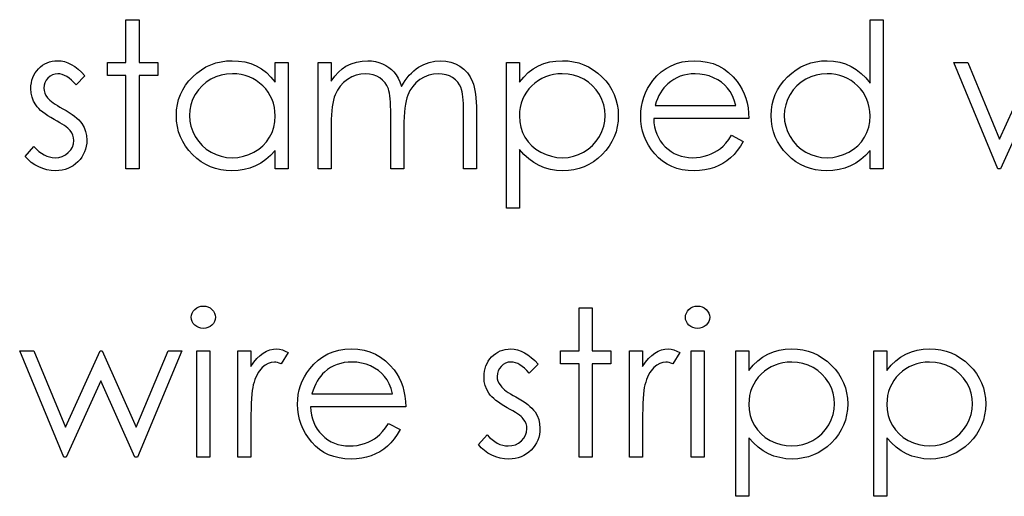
# Model space of a CAD drawing. Header units: inches. Extents: x -122 to 123, y -201 to 75.
# Tile 178 of 191: x 0.895 to 1.741, y 64.323 to 64.733. Entities that reach past the tile are written whole.
import ezdxf

# ---------------------------------------------------------------- set-up
doc = ezdxf.new("R2010")
doc.units = ezdxf.units.IN
doc.header["$MEASUREMENT"] = 0

msp = doc.modelspace()

# ---------------------------------------------------------------- linework, layer by layer
at = {"color": 7, "linetype": 'Continuous', "flags": 128}
for points in [[(0.98633, 64.73261), (0.99755, 64.73261), (0.99755, 64.73261), (0.99755, 64.69576), (0.99755, 64.69576), (1.01358, 64.69576), (1.01358, 64.69576), (1.01358, 64.68454), (1.01358, 64.68454), (0.99755, 64.68454), (0.99755, 64.68454), (0.99755, 64.60441), (0.99755, 64.60441), (0.98633, 64.60441), (0.98633, 64.60441), (0.98633, 64.68454), (0.98633, 64.68454), (0.97031, 64.68454), (0.97031, 64.68454), (0.97031, 64.69576), (0.97031, 64.69576), (0.98633, 64.69576), (0.98633, 64.69576), (0.98633, 64.73261)], [(1.63697, 64.73261), (1.63697, 64.60441), (1.63697, 64.60441), (1.62576, 64.60441), (1.62576, 64.60441), (1.62576, 64.62021), (1.62576, 64.62021), (1.62188, 64.616), (1.61779, 64.6124), (1.61344, 64.60939), (1.60888, 64.60699), (1.6041, 64.60516), (1.59911, 64.60386), (1.59388, 64.60306), (1.58845, 64.60281), (1.58845, 64.60281), (1.58361, 64.60303), (1.57896, 64.60368), (1.57447, 64.60476), (1.57017, 64.60626), (1.56606, 64.60822), (1.5621, 64.61059), (1.55835, 64.6134), (1.55477, 64.61665), (1.55149, 64.62021), (1.54866, 64.62394), (1.54628, 64.62787), (1.5443, 64.632), (1.54277, 64.63631), (1.5417, 64.64079), (1.54105, 64.64548), (1.54082, 64.65033), (1.54082, 64.65033), (1.54105, 64.65509), (1.5417, 64.6597), (1.5428, 64.66411), (1.54435, 64.66836), (1.54633, 64.67242), (1.54873, 64.6763), (1.55159, 64.68003), (1.55489, 64.68356), (1.5585, 64.68679), (1.5623, 64.6896), (1.56626, 64.69197), (1.57042, 64.6939), (1.57475, 64.69543), (1.57926, 64.69651), (1.58394, 64.69713), (1.5888, 64.69736), (1.5888, 64.69736), (1.59438, 64.69706), (1.59969, 64.69616), (1.60472, 64.69463), (1.60948, 64.69253), (1.61396, 64.68982), (1.61819, 64.68652), (1.6221, 64.68258), (1.62576, 64.67808), (1.62576, 64.67808), (1.62576, 64.73261), (1.62576, 64.73261), (1.63697, 64.73261)], [(0.95108, 64.68436), (0.94346, 64.67652), (0.94346, 64.67652), (0.94146, 64.67878), (0.93946, 64.68073), (0.93746, 64.68238), (0.9355, 64.68374), (0.93352, 64.68479), (0.93157, 64.68554), (0.92962, 64.68599), (0.92769, 64.68614), (0.92769, 64.68614), (0.92534, 64.68592), (0.92316, 64.68521), (0.92113, 64.68406), (0.9193, 64.68243), (0.91777, 64.68051), (0.9167, 64.67845), (0.91605, 64.67622), (0.91582, 64.67385), (0.91582, 64.67385), (0.91602, 64.67169), (0.9166, 64.66961), (0.91757, 64.66756), (0.91893, 64.66556), (0.91893, 64.66556), (0.9198, 64.66453), (0.9209, 64.66348), (0.92221, 64.66235), (0.92373, 64.6612), (0.92549, 64.66), (0.92744, 64.65877), (0.92959, 64.65747), (0.93197, 64.65614), (0.93197, 64.65614), (0.93488, 64.65449), (0.93753, 64.65286), (0.93996, 64.65123), (0.94214, 64.64963), (0.94407, 64.64803), (0.94577, 64.64645), (0.94722, 64.64487), (0.94842, 64.64332), (0.94842, 64.64332), (0.95028, 64.64009), (0.95163, 64.63666), (0.9524, 64.63303), (0.95268, 64.6292), (0.95268, 64.6292), (0.95255, 64.62649), (0.9522, 64.62389), (0.9516, 64.62139), (0.95078, 64.61901), (0.94967, 64.6167), (0.94837, 64.61453), (0.94682, 64.61245), (0.94502, 64.61047), (0.94304, 64.60867), (0.94096, 64.60711), (0.93876, 64.60581), (0.93643, 64.60474), (0.93397, 64.60388), (0.9314, 64.60328), (0.92872, 64.60293), (0.92591, 64.60281), (0.92591, 64.60281), (0.92213, 64.60301), (0.91845, 64.60363), (0.91484, 64.60466), (0.91131, 64.60609), (0.90798, 64.60789), (0.90495, 64.61002), (0.90222, 64.61245), (0.89979, 64.61518), (0.89979, 64.61518), (0.90723, 64.62364), (0.90723, 64.62364), (0.90939, 64.62139), (0.91156, 64.61943), (0.91379, 64.61778), (0.91602, 64.61643), (0.9183, 64.61538), (0.92063, 64.61463), (0.92296, 64.61418), (0.92534, 64.61402), (0.92534, 64.61402), (0.92857, 64.6143), (0.93155, 64.61513), (0.93428, 64.61648), (0.93675, 64.61841), (0.93881, 64.62069), (0.94028, 64.62319), (0.94116, 64.62584), (0.94146, 64.62872), (0.94146, 64.62872), (0.94126, 64.6311), (0.94069, 64.63336), (0.93973, 64.63546), (0.93838, 64.63744), (0.93838, 64.63744), (0.93751, 64.63839), (0.93638, 64.63942), (0.935, 64.64052), (0.9334, 64.64167), (0.93155, 64.64287), (0.92944, 64.64412), (0.92711, 64.64545), (0.92453, 64.64685), (0.92453, 64.64685), (0.92176, 64.64843), (0.9192, 64.65001), (0.9169, 64.65159), (0.91479, 64.65314), (0.91294, 64.65469), (0.91134, 64.65624), (0.90994, 64.6578), (0.90878, 64.65932), (0.90878, 64.65932), (0.90696, 64.6625), (0.90565, 64.66593), (0.90485, 64.66954), (0.9046, 64.67339), (0.9046, 64.67339), (0.9047, 64.67592), (0.905, 64.67833), (0.90553, 64.68063), (0.90623, 64.68284), (0.90716, 64.68491), (0.90828, 64.68689), (0.90961, 64.68877), (0.91114, 64.69052), (0.91284, 64.69212), (0.91464, 64.6935), (0.91655, 64.69468), (0.91855, 64.69566), (0.92068, 64.69641), (0.92291, 64.69693), (0.92524, 64.69726), (0.92769, 64.69736), (0.92769, 64.69736), (0.93059, 64.69716), (0.9335, 64.69656), (0.93643, 64.69553), (0.93936, 64.6941), (0.94226, 64.69228), (0.94519, 64.69005), (0.94815, 64.68742), (0.95108, 64.68436)], [(1.12576, 64.69576), (1.12576, 64.60441), (1.12576, 64.60441), (1.11454, 64.60441), (1.11454, 64.60441), (1.11454, 64.62021), (1.11454, 64.62021), (1.11066, 64.616), (1.10658, 64.6124), (1.10222, 64.60939), (1.09766, 64.60699), (1.09288, 64.60516), (1.0879, 64.60386), (1.08266, 64.60306), (1.07723, 64.60281), (1.07723, 64.60281), (1.0724, 64.60303), (1.06774, 64.60368), (1.06326, 64.60476), (1.05895, 64.60626), (1.05484, 64.60822), (1.05089, 64.61059), (1.04713, 64.6134), (1.04355, 64.61665), (1.04027, 64.62021), (1.03744, 64.62394), (1.03506, 64.62787), (1.03308, 64.632), (1.03156, 64.63631), (1.03048, 64.64079), (1.02983, 64.64548), (1.0296, 64.65033), (1.0296, 64.65033), (1.02983, 64.65509), (1.03048, 64.6597), (1.03158, 64.66411), (1.03313, 64.66836), (1.03511, 64.67242), (1.03752, 64.6763), (1.04037, 64.68003), (1.04368, 64.68356), (1.04728, 64.68679), (1.05109, 64.6896), (1.05504, 64.69197), (1.0592, 64.6939), (1.06353, 64.69543), (1.06804, 64.69651), (1.07272, 64.69713), (1.07758, 64.69736), (1.07758, 64.69736), (1.08316, 64.69708), (1.08847, 64.69626), (1.0935, 64.69485), (1.09826, 64.69293), (1.10274, 64.6904), (1.10698, 64.68719), (1.11088, 64.68336), (1.11454, 64.67885), (1.11454, 64.67885), (1.11454, 64.69576), (1.11454, 64.69576), (1.12576, 64.69576)], [(1.15139, 64.69576), (1.16262, 64.69576), (1.16262, 64.69576), (1.16262, 64.67988), (1.16262, 64.67988), (1.16572, 64.68399), (1.16888, 64.68749), (1.17206, 64.6904), (1.17529, 64.69273), (1.17529, 64.69273), (1.17982, 64.69475), (1.18448, 64.69621), (1.18923, 64.69706), (1.19412, 64.69736), (1.19412, 64.69736), (1.19742, 64.69718), (1.20063, 64.69671), (1.20376, 64.69588), (1.20679, 64.69473), (1.20967, 64.6933), (1.21224, 64.69167), (1.21457, 64.68982), (1.2166, 64.68774), (1.21843, 64.68534), (1.22016, 64.68246), (1.22174, 64.67913), (1.22319, 64.6753), (1.22319, 64.6753), (1.22469, 64.67793), (1.22629, 64.68038), (1.228, 64.68268), (1.22977, 64.68481), (1.23165, 64.68679), (1.2336, 64.68859), (1.23566, 64.69025), (1.23781, 64.69172), (1.24227, 64.69418), (1.24693, 64.69596), (1.25171, 64.69701), (1.25669, 64.69736), (1.25669, 64.69736), (1.26127, 64.69706), (1.26558, 64.69618), (1.26961, 64.69468), (1.27337, 64.6926), (1.27675, 64.69), (1.27968, 64.68692), (1.28213, 64.68339), (1.28411, 64.67935), (1.28494, 64.6771), (1.28564, 64.67457), (1.28624, 64.67179), (1.28674, 64.66874), (1.28711, 64.66543), (1.28739, 64.66185), (1.28757, 64.658), (1.28762, 64.65389), (1.28762, 64.65389), (1.28762, 64.60441), (1.28762, 64.60441), (1.2764, 64.60441), (1.2764, 64.60441), (1.2764, 64.65394), (1.2764, 64.65394), (1.27637, 64.65744), (1.27627, 64.66067), (1.2761, 64.6636), (1.27587, 64.66626), (1.27557, 64.66861), (1.2752, 64.67069), (1.27477, 64.67249), (1.27427, 64.674), (1.27302, 64.6766), (1.27139, 64.67895), (1.26939, 64.68101), (1.26701, 64.68281), (1.26433, 64.68426), (1.26137, 64.68531), (1.25819, 64.68594), (1.25474, 64.68614), (1.25474, 64.68614), (1.25051, 64.68584), (1.24647, 64.68489), (1.24259, 64.68334), (1.23891, 64.68113), (1.23556, 64.67843), (1.2327, 64.6753), (1.23032, 64.67174), (1.22842, 64.66779), (1.22764, 64.66553), (1.22697, 64.66293), (1.22642, 64.65997), (1.22594, 64.65667), (1.22559, 64.65301), (1.22532, 64.64901), (1.22517, 64.64465), (1.22512, 64.63994), (1.22512, 64.63994), (1.22512, 64.60441), (1.22512, 64.60441), (1.2139, 64.60441), (1.2139, 64.60441), (1.2139, 64.65086), (1.2139, 64.65086), (1.21387, 64.65479), (1.21377, 64.65842), (1.2136, 64.6617), (1.21337, 64.66466), (1.21307, 64.66729), (1.21272, 64.66956), (1.21229, 64.67154), (1.21179, 64.67317), (1.21057, 64.67597), (1.20894, 64.67848), (1.20691, 64.68068), (1.20451, 64.68258), (1.2018, 64.68414), (1.19882, 64.68526), (1.19562, 64.68592), (1.19216, 64.68614), (1.19216, 64.68614), (1.18811, 64.68584), (1.18417, 64.68491), (1.18037, 64.68339), (1.17671, 64.68126), (1.17336, 64.6786), (1.17045, 64.67552), (1.16802, 64.67204), (1.16607, 64.66811), (1.16527, 64.66591), (1.16457, 64.66345), (1.16397, 64.6607), (1.16349, 64.65767), (1.16309, 64.65439), (1.16284, 64.65081), (1.16267, 64.64698), (1.16262, 64.64285), (1.16262, 64.64285), (1.16262, 64.60441), (1.16262, 64.60441), (1.1514, 64.60441), (1.1514, 64.60441), (1.1514, 64.69576)], [(1.31325, 64.69576), (1.32447, 64.69576), (1.32447, 64.69576), (1.32447, 64.67885), (1.32447, 64.67885), (1.32816, 64.68336), (1.33209, 64.68719), (1.33629, 64.6904), (1.34078, 64.69293), (1.34553, 64.69485), (1.35054, 64.69626), (1.35582, 64.69708), (1.36138, 64.69736), (1.36138, 64.69736), (1.36624, 64.69713), (1.37095, 64.69651), (1.37546, 64.69543), (1.37979, 64.6939), (1.38394, 64.69197), (1.3879, 64.6896), (1.39171, 64.68679), (1.39531, 64.68356), (1.39862, 64.68003), (1.40147, 64.6763), (1.4039, 64.67242), (1.40588, 64.66836), (1.40743, 64.66411), (1.40853, 64.6597), (1.40918, 64.65509), (1.40941, 64.65033), (1.40941, 64.65033), (1.40918, 64.64548), (1.40853, 64.64079), (1.40746, 64.63631), (1.40593, 64.632), (1.40395, 64.62787), (1.40155, 64.62394), (1.39872, 64.62021), (1.39544, 64.61665), (1.39186, 64.6134), (1.3881, 64.61059), (1.38414, 64.60822), (1.38004, 64.60626), (1.37573, 64.60476), (1.37125, 64.60368), (1.36657, 64.60303), (1.36173, 64.60281), (1.36173, 64.60281), (1.3563, 64.60308), (1.35107, 64.60396), (1.34608, 64.60536), (1.3413, 64.60736), (1.33677, 64.60992), (1.33244, 64.61305), (1.32836, 64.61673), (1.32447, 64.62096), (1.32447, 64.62096), (1.32447, 64.57076), (1.32447, 64.57076), (1.31326, 64.57076), (1.31326, 64.57076), (1.31326, 64.69576)], [(1.50681, 64.63326), (1.51678, 64.62802), (1.51678, 64.62802), (1.51433, 64.62384), (1.5117, 64.62008), (1.50889, 64.61673), (1.50589, 64.61382), (1.50271, 64.6113), (1.49935, 64.60909), (1.49577, 64.60719), (1.49202, 64.60561), (1.48804, 64.60438), (1.4838, 64.60351), (1.47932, 64.60298), (1.47459, 64.60281), (1.47459, 64.60281), (1.46933, 64.60303), (1.46437, 64.60371), (1.45972, 64.60484), (1.45533, 64.60641), (1.45128, 64.60844), (1.4475, 64.61092), (1.44399, 64.61385), (1.44081, 64.61723), (1.43796, 64.62089), (1.43548, 64.62467), (1.4334, 64.62857), (1.4317, 64.6326), (1.43034, 64.63674), (1.42939, 64.64097), (1.42884, 64.64535), (1.42864, 64.64983), (1.42864, 64.64983), (1.42882, 64.65404), (1.42929, 64.65815), (1.43012, 64.66213), (1.43127, 64.66601), (1.43275, 64.66976), (1.43455, 64.67339), (1.4367, 64.67693), (1.43916, 64.68033), (1.43916, 64.68033), (1.44264, 64.68431), (1.44639, 64.68779), (1.45043, 64.6907), (1.45476, 64.6931), (1.45937, 64.69495), (1.46425, 64.69631), (1.46941, 64.69708), (1.47487, 64.69736), (1.47487, 64.69736), (1.48047, 64.69708), (1.48581, 64.69623), (1.49084, 64.69483), (1.49557, 64.69288), (1.50003, 64.69035), (1.50419, 64.68724), (1.50807, 64.68359), (1.51165, 64.67938), (1.51165, 64.67938), (1.51395, 64.6761), (1.51593, 64.67264), (1.51763, 64.66896), (1.51901, 64.66511), (1.52011, 64.66105), (1.52091, 64.65679), (1.52139, 64.65234), (1.52159, 64.64768), (1.52159, 64.64768), (1.43986, 64.64768), (1.43986, 64.64768), (1.44008, 64.64407), (1.44059, 64.64062), (1.44139, 64.63734), (1.44249, 64.63423), (1.44384, 64.6313), (1.44549, 64.62852), (1.44745, 64.62592), (1.44967, 64.62347), (1.45213, 64.62126), (1.45471, 64.61933), (1.45744, 64.61771), (1.46032, 64.61638), (1.46332, 64.61535), (1.46648, 64.61463), (1.46976, 64.61418), (1.47319, 64.61402), (1.47319, 64.61402), (1.47654, 64.61415), (1.47982, 64.61455), (1.48308, 64.61523), (1.48628, 64.61615), (1.48936, 64.61731), (1.49219, 64.61866), (1.49477, 64.62016), (1.49713, 64.62184), (1.4994, 64.62387), (1.50178, 64.62647), (1.50426, 64.62957), (1.50682, 64.63326)], [(1.69787, 64.69576), (1.70992, 64.69576), (1.70992, 64.69576), (1.73713, 64.63005), (1.73713, 64.63005), (1.76696, 64.69576)], [(1.76758, 64.67011), (1.73779, 64.60441), (1.73779, 64.60441), (1.73571, 64.60441), (1.73571, 64.60441), (1.69787, 64.69576)], [(1.07773, 64.68614), (1.07282, 64.68584), (1.06811, 64.68496), (1.06361, 64.68349), (1.05928, 64.68143), (1.05527, 64.67885), (1.05169, 64.67577), (1.04853, 64.67224), (1.0458, 64.66821), (1.04363, 64.6639), (1.04207, 64.65945), (1.04112, 64.65489), (1.04082, 64.65021), (1.04082, 64.65021), (1.04115, 64.64555), (1.04207, 64.64099), (1.04365, 64.63654), (1.04585, 64.63218), (1.04861, 64.62812), (1.05176, 64.62454), (1.05537, 64.62144), (1.0594, 64.61881), (1.06373, 64.6167), (1.06821, 64.61523), (1.07285, 64.61433), (1.07763, 64.61402), (1.07763, 64.61402), (1.08249, 64.61433), (1.08722, 64.6152), (1.0918, 64.61668), (1.09626, 64.61876), (1.10039, 64.62134), (1.10405, 64.62434), (1.10715, 64.62777), (1.10978, 64.6316), (1.11186, 64.63578), (1.11336, 64.64024), (1.11424, 64.64492), (1.11454, 64.64988), (1.11454, 64.64988), (1.11436, 64.65366), (1.11386, 64.65729), (1.11304, 64.66077), (1.11188, 64.66408), (1.11038, 64.66724), (1.10855, 64.67024), (1.1064, 64.67307), (1.1039, 64.67575), (1.10117, 64.67818), (1.09829, 64.68031), (1.09523, 64.68208), (1.09205, 64.68354), (1.0887, 64.68469), (1.08519, 64.68549), (1.08154, 64.68599), (1.07773, 64.68614)], [(1.36128, 64.68614), (1.35748, 64.68599), (1.35382, 64.68549), (1.35032, 64.68469), (1.34696, 64.68354), (1.34376, 64.68208), (1.34073, 64.68031), (1.33782, 64.67818), (1.33509, 64.67575), (1.33261, 64.67307), (1.33046, 64.67024), (1.32863, 64.66724), (1.32713, 64.66408), (1.32598, 64.66077), (1.32515, 64.65729), (1.32465, 64.65366), (1.32447, 64.64988), (1.32447, 64.64988), (1.32477, 64.64492), (1.32565, 64.64024), (1.32713, 64.63578), (1.32921, 64.6316), (1.33184, 64.62777), (1.33499, 64.62434), (1.33865, 64.62134), (1.3428, 64.61876), (1.34729, 64.61668), (1.35189, 64.6152), (1.3566, 64.61433), (1.36146, 64.61402), (1.36146, 64.61402), (1.36622, 64.61433), (1.37082, 64.61523), (1.37531, 64.6167), (1.37961, 64.61881), (1.38364, 64.62144), (1.38725, 64.62454), (1.3904, 64.62812), (1.39313, 64.63218), (1.39534, 64.63654), (1.39694, 64.64099), (1.39787, 64.64555), (1.39819, 64.65021), (1.39819, 64.65021), (1.39789, 64.65489), (1.39694, 64.65945), (1.39539, 64.6639), (1.39318, 64.66821), (1.39048, 64.67224), (1.38732, 64.67577), (1.38374, 64.67885), (1.37974, 64.68143), (1.37541, 64.68349), (1.3709, 64.68496), (1.36619, 64.68584), (1.36128, 64.68614)], [(1.51037, 64.6589), (1.50904, 64.66333), (1.50742, 64.66729), (1.50554, 64.67077), (1.50339, 64.67377), (1.50093, 64.67642), (1.49808, 64.6788), (1.49487, 64.68091), (1.49129, 64.68273), (1.48749, 64.68424), (1.48355, 64.68529), (1.47955, 64.68594), (1.47544, 64.68614), (1.47544, 64.68614), (1.47209, 64.68602), (1.46883, 64.68561), (1.4657, 64.68494), (1.46272, 64.68401), (1.45982, 64.68278), (1.45706, 64.68133), (1.45443, 64.67958), (1.4519, 64.67758), (1.4519, 64.67758), (1.45015, 64.67592), (1.44852, 64.67407), (1.447, 64.67204), (1.44559, 64.66981), (1.44429, 64.66736), (1.44309, 64.66473), (1.44201, 64.66193), (1.44104, 64.6589), (1.44104, 64.6589), (1.51037, 64.6589)], [(1.58894, 64.68614), (1.58404, 64.68584), (1.57933, 64.68496), (1.57482, 64.68349), (1.57049, 64.68143), (1.56649, 64.67885), (1.56291, 64.67577), (1.55975, 64.67224), (1.55702, 64.66821), (1.55484, 64.6639), (1.55329, 64.65945), (1.55234, 64.65489), (1.55204, 64.65021), (1.55204, 64.65021), (1.55236, 64.64555), (1.55329, 64.64099), (1.55487, 64.63654), (1.55707, 64.63218), (1.55983, 64.62812), (1.56298, 64.62454), (1.56659, 64.62144), (1.57062, 64.61881), (1.57495, 64.6167), (1.57943, 64.61523), (1.58406, 64.61433), (1.58885, 64.61402), (1.58885, 64.61402), (1.59371, 64.61433), (1.59844, 64.6152), (1.60302, 64.61668), (1.60748, 64.61876), (1.61161, 64.62134), (1.61526, 64.62434), (1.61837, 64.62777), (1.621, 64.6316), (1.62308, 64.63578), (1.62458, 64.64024), (1.62546, 64.64492), (1.62576, 64.64988), (1.62576, 64.64988), (1.62558, 64.65366), (1.62508, 64.65729), (1.62425, 64.66077), (1.6231, 64.66408), (1.6216, 64.66724), (1.61977, 64.67024), (1.61762, 64.67307), (1.61511, 64.67575), (1.61239, 64.67818), (1.60951, 64.68031), (1.60645, 64.68208), (1.60327, 64.68354), (1.59992, 64.68469), (1.59641, 64.68549), (1.59275, 64.68599), (1.58895, 64.68614)], [(1.05279, 64.48651), (1.05487, 64.48634), (1.0568, 64.48581), (1.05857, 64.48491), (1.06018, 64.48368), (1.06153, 64.48221), (1.06248, 64.48055), (1.06306, 64.47878), (1.06326, 64.47685), (1.06326, 64.47685), (1.06306, 64.47497), (1.06248, 64.47322), (1.06153, 64.47159), (1.06018, 64.47011), (1.05857, 64.46889), (1.0568, 64.46798), (1.05487, 64.46746), (1.05279, 64.46728), (1.05279, 64.46728), (1.05074, 64.46746), (1.04886, 64.46798), (1.04708, 64.46889), (1.04548, 64.47011), (1.04415, 64.47159), (1.0432, 64.47322), (1.04262, 64.47497), (1.04242, 64.47685), (1.04242, 64.47685), (1.04262, 64.47878), (1.0432, 64.48055), (1.04415, 64.48221), (1.04548, 64.48368), (1.04708, 64.48491), (1.04886, 64.48581), (1.05074, 64.48634), (1.05279, 64.48651)], [(1.47747, 64.48651), (1.47955, 64.48634), (1.48148, 64.48581), (1.48325, 64.48491), (1.48486, 64.48368), (1.48621, 64.48221), (1.48716, 64.48055), (1.48774, 64.47878), (1.48794, 64.47685), (1.48794, 64.47685), (1.48774, 64.47497), (1.48716, 64.47322), (1.48621, 64.47159), (1.48486, 64.47011), (1.48325, 64.46889), (1.48148, 64.46798), (1.47955, 64.46746), (1.47747, 64.46728), (1.47747, 64.46728), (1.47542, 64.46746), (1.47354, 64.46798), (1.47176, 64.46889), (1.47016, 64.47011), (1.46883, 64.47159), (1.46788, 64.47322), (1.4673, 64.47497), (1.4671, 64.47685), (1.4671, 64.47685), (1.4673, 64.47878), (1.46788, 64.48055), (1.46883, 64.48221), (1.47016, 64.48368), (1.47176, 64.48491), (1.47354, 64.48581), (1.47542, 64.48634), (1.47747, 64.48651)], [(1.37575, 64.48491), (1.38697, 64.48491), (1.38697, 64.48491), (1.38697, 64.44805), (1.38697, 64.44805), (1.403, 64.44805), (1.403, 64.44805), (1.403, 64.43683), (1.403, 64.43683), (1.38697, 64.43683), (1.38697, 64.43683), (1.38697, 64.35671), (1.38697, 64.35671), (1.37576, 64.35671), (1.37576, 64.35671), (1.37576, 64.43683), (1.37576, 64.43683), (1.35973, 64.43683), (1.35973, 64.43683), (1.35973, 64.44805), (1.35973, 64.44805), (1.37576, 64.44805), (1.37576, 64.44805), (1.37576, 64.48491)], [(0.89499, 64.44805), (0.90703, 64.44805), (0.90703, 64.44805), (0.93425, 64.38235), (0.93425, 64.38235), (0.96407, 64.44805), (0.96407, 64.44805), (0.96598, 64.44805), (0.96598, 64.44805), (0.99515, 64.38235), (0.99515, 64.38235), (1.02262, 64.44805), (1.02262, 64.44805), (1.03441, 64.44805), (1.03441, 64.44805), (0.99622, 64.35671), (0.99622, 64.35671), (0.9939, 64.35671), (0.9939, 64.35671), (0.9647, 64.42241), (0.9647, 64.42241), (0.9349, 64.35671), (0.9349, 64.35671), (0.93282, 64.35671), (0.93282, 64.35671), (0.89499, 64.44805)], [(1.04723, 64.44805), (1.05845, 64.44805), (1.05845, 64.44805), (1.05845, 64.35671), (1.05845, 64.35671), (1.04723, 64.35671), (1.04723, 64.35671), (1.04723, 64.44805)], [(1.08248, 64.44805), (1.09371, 64.44805), (1.09371, 64.44805), (1.09371, 64.43461), (1.09371, 64.43461), (1.09626, 64.43831), (1.09889, 64.44147), (1.10157, 64.44405), (1.10432, 64.4461), (1.10715, 64.44765), (1.11006, 64.44878), (1.11299, 64.44943), (1.11599, 64.44965), (1.11599, 64.44965), (1.11832, 64.44945), (1.12072, 64.44888), (1.1232, 64.4479), (1.12576, 64.44652), (1.12576, 64.44652), (1.1196, 64.43681), (1.1196, 64.43681), (1.11797, 64.43751), (1.11647, 64.43804), (1.11509, 64.43834), (1.11386, 64.43844), (1.11386, 64.43844), (1.11118, 64.43814), (1.10853, 64.43724), (1.10595, 64.43573), (1.1034, 64.43363), (1.10217, 64.43235), (1.10102, 64.4309), (1.09997, 64.4293), (1.09896, 64.42752), (1.09804, 64.42557), (1.09719, 64.42346), (1.09641, 64.42118), (1.09571, 64.41876), (1.09571, 64.41876), (1.09523, 64.41658), (1.09483, 64.4139), (1.09448, 64.41072), (1.09421, 64.40704), (1.09398, 64.40288), (1.09383, 64.39822), (1.09373, 64.39306), (1.09371, 64.38741), (1.09371, 64.38741), (1.09371, 64.35671), (1.09371, 64.35671), (1.08249, 64.35671), (1.08249, 64.35671), (1.08249, 64.44805)], [(1.21194, 64.38555), (1.22191, 64.38032), (1.22191, 64.38032), (1.21946, 64.37614), (1.21683, 64.37238), (1.21402, 64.36903), (1.21102, 64.36612), (1.20784, 64.36359), (1.20448, 64.36139), (1.2009, 64.35949), (1.19715, 64.35791), (1.19316, 64.35668), (1.18893, 64.3558), (1.18445, 64.35528), (1.17972, 64.3551), (1.17972, 64.3551), (1.17446, 64.35533), (1.1695, 64.35601), (1.16484, 64.35713), (1.16046, 64.35871), (1.15641, 64.36074), (1.15262, 64.36322), (1.14912, 64.36615), (1.14594, 64.36953), (1.14308, 64.37318), (1.14061, 64.37696), (1.13853, 64.38087), (1.13682, 64.3849), (1.13547, 64.38903), (1.13452, 64.39326), (1.13397, 64.39765), (1.13377, 64.40213), (1.13377, 64.40213), (1.13394, 64.40634), (1.13442, 64.41044), (1.13525, 64.41442), (1.1364, 64.4183), (1.13788, 64.42206), (1.13968, 64.42569), (1.14183, 64.42922), (1.14429, 64.43263), (1.14429, 64.43263), (1.14777, 64.43661), (1.15152, 64.44009), (1.15555, 64.44299), (1.15989, 64.4454), (1.16449, 64.44725), (1.16938, 64.4486), (1.17453, 64.44938), (1.17999, 64.44965), (1.17999, 64.44965), (1.1856, 64.44938), (1.19094, 64.44853), (1.19597, 64.44713), (1.2007, 64.44517), (1.20516, 64.44264), (1.20932, 64.43954), (1.2132, 64.43588), (1.21678, 64.43168), (1.21678, 64.43168), (1.21908, 64.4284), (1.22106, 64.42494), (1.22276, 64.42126), (1.22414, 64.4174), (1.22524, 64.41335), (1.22604, 64.40909), (1.22652, 64.40463), (1.22672, 64.39998), (1.22672, 64.39998), (1.14499, 64.39998), (1.14499, 64.39998), (1.14521, 64.39637), (1.14571, 64.39291), (1.14651, 64.38963), (1.14762, 64.38653), (1.14897, 64.3836), (1.15062, 64.38082), (1.15257, 64.37822), (1.1548, 64.37576), (1.15726, 64.37356), (1.15984, 64.37163), (1.16257, 64.37), (1.16544, 64.36868), (1.16845, 64.36765), (1.1716, 64.36692), (1.17489, 64.36647), (1.17832, 64.36632), (1.17832, 64.36632), (1.18167, 64.36645), (1.18495, 64.36685), (1.18821, 64.36752), (1.19141, 64.36845), (1.19449, 64.3696), (1.19732, 64.37095), (1.1999, 64.37246), (1.20225, 64.37413), (1.20453, 64.37616), (1.20691, 64.37877), (1.20939, 64.38187), (1.21194, 64.38555)], [(1.3405, 64.43666), (1.33289, 64.42882), (1.33289, 64.42882), (1.33088, 64.43108), (1.32888, 64.43303), (1.32688, 64.43468), (1.32493, 64.43603), (1.32295, 64.43708), (1.32099, 64.43784), (1.31904, 64.43829), (1.31711, 64.43844), (1.31711, 64.43844), (1.31476, 64.43821), (1.31258, 64.43751), (1.31055, 64.43636), (1.30872, 64.43473), (1.3072, 64.4328), (1.30612, 64.43075), (1.30547, 64.42852), (1.30524, 64.42614), (1.30524, 64.42614), (1.30544, 64.42399), (1.30602, 64.42191), (1.307, 64.41986), (1.30835, 64.41785), (1.30835, 64.41785), (1.30923, 64.41683), (1.31033, 64.41578), (1.31163, 64.41465), (1.31316, 64.4135), (1.31491, 64.4123), (1.31686, 64.41107), (1.31902, 64.40977), (1.32139, 64.40844), (1.32139, 64.40844), (1.3243, 64.40679), (1.32695, 64.40516), (1.32938, 64.40353), (1.33156, 64.40193), (1.33349, 64.40033), (1.33519, 64.39875), (1.33664, 64.39717), (1.33785, 64.39562), (1.33785, 64.39562), (1.3397, 64.39239), (1.34105, 64.38896), (1.34183, 64.38533), (1.3421, 64.3815), (1.3421, 64.3815), (1.34198, 64.37879), (1.34163, 64.37619), (1.34103, 64.37368), (1.3402, 64.3713), (1.3391, 64.369), (1.3378, 64.36682), (1.33624, 64.36474), (1.33444, 64.36277), (1.33246, 64.36096), (1.33038, 64.35941), (1.32818, 64.35811), (1.32585, 64.35703), (1.3234, 64.35618), (1.32082, 64.35558), (1.31814, 64.35523), (1.31533, 64.3551), (1.31533, 64.3551), (1.31155, 64.3553), (1.30787, 64.35593), (1.30427, 64.35696), (1.30074, 64.35838), (1.29741, 64.36019), (1.29438, 64.36232), (1.29165, 64.36474), (1.28922, 64.36747), (1.28922, 64.36747), (1.29665, 64.37594), (1.29665, 64.37594), (1.29881, 64.37368), (1.30099, 64.37173), (1.30322, 64.37008), (1.30544, 64.36873), (1.30772, 64.36767), (1.31005, 64.36692), (1.31238, 64.36647), (1.31476, 64.36632), (1.31476, 64.36632), (1.31799, 64.3666), (1.32097, 64.36742), (1.3237, 64.36878), (1.32618, 64.3707), (1.32823, 64.37298), (1.32971, 64.37549), (1.33058, 64.37814), (1.33088, 64.38102), (1.33088, 64.38102), (1.33068, 64.3834), (1.33011, 64.38565), (1.32916, 64.38776), (1.3278, 64.38973), (1.3278, 64.38973), (1.32693, 64.39069), (1.3258, 64.39171), (1.32442, 64.39281), (1.32282, 64.39397), (1.32097, 64.39517), (1.31887, 64.39642), (1.31654, 64.39775), (1.31396, 64.39915), (1.31396, 64.39915), (1.31118, 64.40073), (1.30862, 64.4023), (1.30632, 64.40388), (1.30422, 64.40543), (1.30236, 64.40699), (1.30076, 64.40854), (1.29936, 64.41009), (1.29821, 64.41162), (1.29821, 64.41162), (1.29638, 64.4148), (1.29508, 64.41823), (1.29428, 64.42184), (1.29403, 64.42569), (1.29403, 64.42569), (1.29413, 64.42822), (1.29443, 64.43062), (1.29495, 64.43293), (1.29565, 64.43513), (1.29658, 64.43721), (1.29771, 64.43919), (1.29903, 64.44107), (1.30056, 64.44282), (1.30226, 64.44442), (1.30407, 64.4458), (1.30597, 64.44698), (1.30797, 64.44795), (1.3101, 64.4487), (1.31233, 64.44923), (1.31466, 64.44955), (1.31711, 64.44965), (1.31711, 64.44965), (1.32002, 64.44945), (1.32292, 64.44885), (1.32585, 64.44783), (1.32878, 64.4464), (1.33169, 64.44457), (1.33462, 64.44234), (1.33757, 64.43971), (1.3405, 64.43666)], [(1.41902, 64.44805), (1.43024, 64.44805), (1.43024, 64.44805), (1.43024, 64.43461), (1.43024, 64.43461), (1.4328, 64.43831), (1.43543, 64.44147), (1.43811, 64.44405), (1.44086, 64.4461), (1.44369, 64.44765), (1.44659, 64.44878), (1.44952, 64.44943), (1.45253, 64.44965), (1.45253, 64.44965), (1.45486, 64.44945), (1.45726, 64.44888), (1.45974, 64.4479), (1.46229, 64.44652), (1.46229, 64.44652), (1.45614, 64.43681), (1.45614, 64.43681), (1.45451, 64.43751), (1.45301, 64.43804), (1.45163, 64.43834), (1.4504, 64.43844), (1.4504, 64.43844), (1.44772, 64.43814), (1.44507, 64.43724), (1.44249, 64.43573), (1.43993, 64.43363), (1.43871, 64.43235), (1.43756, 64.4309), (1.4365, 64.4293), (1.4355, 64.42752), (1.43458, 64.42557), (1.43372, 64.42346), (1.43295, 64.42118), (1.43225, 64.41876), (1.43225, 64.41876), (1.43177, 64.41658), (1.43137, 64.4139), (1.43102, 64.41072), (1.43074, 64.40704), (1.43052, 64.40288), (1.43037, 64.39822), (1.43027, 64.39306), (1.43024, 64.38741), (1.43024, 64.38741), (1.43024, 64.35671), (1.43024, 64.35671), (1.41903, 64.35671), (1.41903, 64.35671), (1.41903, 64.44805)], [(1.47191, 64.44805), (1.48313, 64.44805), (1.48313, 64.44805), (1.48313, 64.35671), (1.48313, 64.35671), (1.47191, 64.35671), (1.47191, 64.35671), (1.47191, 64.44805)], [(1.51037, 64.44805), (1.52159, 64.44805), (1.52159, 64.44805), (1.52159, 64.43115), (1.52159, 64.43115), (1.52527, 64.43566), (1.5292, 64.43949), (1.53341, 64.44269), (1.53789, 64.44522), (1.54265, 64.44715), (1.54766, 64.44855), (1.55294, 64.44938), (1.5585, 64.44965), (1.5585, 64.44965), (1.56336, 64.44943), (1.56806, 64.4488), (1.57257, 64.44773), (1.5769, 64.4462), (1.58106, 64.44427), (1.58502, 64.44189), (1.58882, 64.43909), (1.59243, 64.43586), (1.59573, 64.43233), (1.59859, 64.4286), (1.60102, 64.42471), (1.603, 64.42066), (1.60455, 64.4164), (1.60565, 64.41199), (1.6063, 64.40739), (1.60653, 64.40263), (1.60653, 64.40263), (1.6063, 64.39777), (1.60565, 64.39309), (1.60457, 64.38861), (1.60305, 64.3843), (1.60107, 64.38017), (1.59866, 64.37624), (1.59583, 64.37251), (1.59255, 64.36895), (1.58897, 64.3657), (1.58522, 64.36289), (1.58126, 64.36051), (1.57715, 64.35856), (1.57285, 64.35706), (1.56836, 64.35598), (1.56368, 64.35533), (1.55885, 64.3551), (1.55885, 64.3551), (1.55342, 64.35538), (1.54818, 64.35626), (1.5432, 64.35766), (1.53842, 64.35966), (1.53388, 64.36221), (1.52955, 64.36535), (1.52547, 64.36903), (1.52159, 64.37326), (1.52159, 64.37326), (1.52159, 64.32305), (1.52159, 64.32305), (1.51037, 64.32305), (1.51037, 64.32305), (1.51037, 64.44805)], [(1.62896, 64.44805), (1.64018, 64.44805), (1.64018, 64.44805), (1.64018, 64.43115), (1.64018, 64.43115), (1.64386, 64.43566), (1.64779, 64.43949), (1.652, 64.44269), (1.65648, 64.44522), (1.66124, 64.44715), (1.66625, 64.44855), (1.67153, 64.44938), (1.67709, 64.44965), (1.67709, 64.44965), (1.68195, 64.44943), (1.68665, 64.4488), (1.69116, 64.44773), (1.69549, 64.4462), (1.69965, 64.44427), (1.70361, 64.44189), (1.70741, 64.43909), (1.71102, 64.43586), (1.71432, 64.43233), (1.71718, 64.4286), (1.71961, 64.42471), (1.72158, 64.42066), (1.72314, 64.4164), (1.72424, 64.41199), (1.72489, 64.40739), (1.72512, 64.40263), (1.72512, 64.40263), (1.72489, 64.39777), (1.72424, 64.39309), (1.72316, 64.38861), (1.72163, 64.3843), (1.71966, 64.38017), (1.71725, 64.37624), (1.71442, 64.37251), (1.71114, 64.36895), (1.70756, 64.3657), (1.70381, 64.36289), (1.69985, 64.36051), (1.69574, 64.35856), (1.69144, 64.35706), (1.68695, 64.35598), (1.68227, 64.35533), (1.67744, 64.3551), (1.67744, 64.3551), (1.67201, 64.35538), (1.66677, 64.35626), (1.66179, 64.35766), (1.65701, 64.35966), (1.65247, 64.36221), (1.64814, 64.36535), (1.64406, 64.36903), (1.64018, 64.37326), (1.64018, 64.37326), (1.64018, 64.32305), (1.64018, 64.32305), (1.62896, 64.32305), (1.62896, 64.32305), (1.62896, 64.44805)], [(1.2155, 64.41119), (1.21417, 64.41563), (1.21255, 64.41958), (1.21067, 64.42306), (1.20851, 64.42607), (1.20606, 64.42872), (1.20321, 64.4311), (1.2, 64.4332), (1.19642, 64.43503), (1.19261, 64.43653), (1.18868, 64.43759), (1.18468, 64.43824), (1.18057, 64.43844), (1.18057, 64.43844), (1.17721, 64.43831), (1.17396, 64.43791), (1.17083, 64.43724), (1.16785, 64.43631), (1.16494, 64.43508), (1.16219, 64.43363), (1.15956, 64.43188), (1.15703, 64.42987), (1.15703, 64.42987), (1.15528, 64.42822), (1.15365, 64.42637), (1.15212, 64.42434), (1.15072, 64.42211), (1.14942, 64.41966), (1.14822, 64.41703), (1.14714, 64.41422), (1.14616, 64.41119), (1.14616, 64.41119), (1.2155, 64.41119)], [(1.5584, 64.43844), (1.55459, 64.43829), (1.55094, 64.43779), (1.54743, 64.43698), (1.54408, 64.43583), (1.54087, 64.43438), (1.53784, 64.4326), (1.53494, 64.43047), (1.53221, 64.42805), (1.52973, 64.42537), (1.52757, 64.42254), (1.52575, 64.41953), (1.52424, 64.41638), (1.52309, 64.41307), (1.52227, 64.40959), (1.52177, 64.40596), (1.52159, 64.40218), (1.52159, 64.40218), (1.52189, 64.39722), (1.52277, 64.39254), (1.52424, 64.38808), (1.52632, 64.3839), (1.52895, 64.38007), (1.53211, 64.37664), (1.53576, 64.37363), (1.53992, 64.37105), (1.5444, 64.36898), (1.54901, 64.3675), (1.55372, 64.36662), (1.55857, 64.36632), (1.55857, 64.36632), (1.56333, 64.36662), (1.56794, 64.36752), (1.57242, 64.369), (1.57673, 64.3711), (1.58076, 64.37373), (1.58437, 64.37684), (1.58752, 64.38042), (1.59025, 64.38448), (1.59245, 64.38883), (1.59406, 64.39329), (1.59498, 64.39785), (1.59531, 64.4025), (1.59531, 64.4025), (1.59501, 64.40719), (1.59406, 64.41174), (1.5925, 64.4162), (1.5903, 64.42051), (1.5876, 64.42454), (1.58444, 64.42807), (1.58086, 64.43115), (1.57685, 64.43373), (1.57252, 64.43578), (1.56801, 64.43726), (1.56331, 64.43814), (1.5584, 64.43844)], [(1.67699, 64.43844), (1.67318, 64.43829), (1.66953, 64.43779), (1.66602, 64.43698), (1.66267, 64.43583), (1.65946, 64.43438), (1.65643, 64.4326), (1.65353, 64.43047), (1.6508, 64.42805), (1.64832, 64.42537), (1.64616, 64.42254), (1.64434, 64.41953), (1.64283, 64.41638), (1.64168, 64.41307), (1.64086, 64.40959), (1.64035, 64.40596), (1.64018, 64.40218), (1.64018, 64.40218), (1.64048, 64.39722), (1.64136, 64.39254), (1.64283, 64.38808), (1.64491, 64.3839), (1.64754, 64.38007), (1.6507, 64.37664), (1.65435, 64.37363), (1.65851, 64.37105), (1.66299, 64.36898), (1.6676, 64.3675), (1.67231, 64.36662), (1.67716, 64.36632), (1.67716, 64.36632), (1.68192, 64.36662), (1.68653, 64.36752), (1.69101, 64.369), (1.69532, 64.3711), (1.69935, 64.37373), (1.70295, 64.37684), (1.70611, 64.38042), (1.70884, 64.38448), (1.71104, 64.38883), (1.71265, 64.39329), (1.71357, 64.39785), (1.7139, 64.4025), (1.7139, 64.4025), (1.7136, 64.40719), (1.71265, 64.41174), (1.71109, 64.4162), (1.70889, 64.42051), (1.70619, 64.42454), (1.70303, 64.42807), (1.69945, 64.43115), (1.69544, 64.43373), (1.69111, 64.43578), (1.6866, 64.43726), (1.6819, 64.43814), (1.67699, 64.43844)]]:
    msp.add_lwpolyline(points, dxfattribs=at)

doc.saveas('drawing.dxf')
